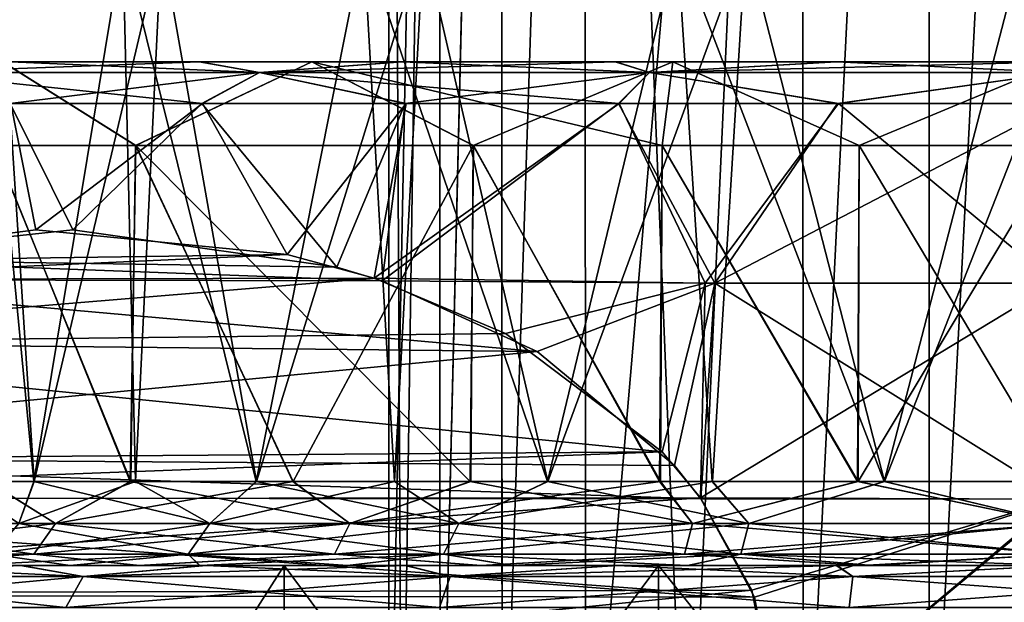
# Model space of a CAD drawing. Header units: metres. Extents: x -90 to 90, y -173 to 74.
# Tile 62 of 256: x -66.2 to -60.33, y 36.78 to 40.25. Entities that reach past the tile are written whole.
import ezdxf

# ---------------------------------------------------------------- set-up
doc = ezdxf.new("R2010")
doc.units = ezdxf.units.M
doc.layers.add('solid_509418', color=7, linetype='CONTINUOUS')

msp = doc.modelspace()

# ---------------------------------------------------------------- linework, layer by layer
at = {"layer": 'solid_509418'}
for points in [[(-64, 50.099998), (-64, 35), (-63.923141, 35, -0.780361)], [(-63.702641, 50.099998, -1.513427), (-64, 50.099998), (-63.923141, 35, -0.780361)], [(-63.702705, 50.099998, 1.513263), (-64, 35), (-64, 50.099998)], [(-63.702705, 50.099998, 1.513263), (-63.923141, 35, 0.780361), (-64, 35)], [(-63.702641, 50.099998, -1.513427), (-63.923141, 35, -0.780361), (-63.695518, 35, -1.530734)], [(-63.702705, 50.099998, 1.513263), (-63.695518, 35, 1.530734), (-63.923141, 35, 0.780361)], [(-63.702705, 50.099998, 1.513263), (-63.332237, 50.099998, 2.212735), (-63.695518, 35, 1.530734)], [(-63.33213, 50.099998, -2.212893), (-63.702641, 50.099998, -1.513427), (-63.695518, 35, -1.530734)], [(-63.33213, 50.099998, -2.212893), (-63.695518, 35, -1.530734), (-63.325878, 35, -2.222281)], [(-63.332237, 50.099998, 2.212735), (-63.325878, 35, 2.222281), (-63.695518, 35, 1.530734)], [(-63.332237, 50.099998, 2.212735), (-62.833145, 50.099998, 2.823702), (-63.325878, 35, 2.222281)], [(-62.833027, 50.099998, -2.823819), (-63.33213, 50.099998, -2.212893), (-63.325878, 35, -2.222281)], [(-62.833027, 50.099998, -2.823819), (-63.325878, 35, -2.222281), (-62.828426, 35, -2.828427)], [(-62.833145, 50.099998, 2.823702), (-62.828426, 35, 2.828427), (-63.325878, 35, 2.222281)], [(-62.833145, 50.099998, 2.823702), (-61.535446, 50.099998, 3.693563), (-62.828426, 35, 2.828427)], [(-61.535294, 50.100002, -3.693626), (-62.833027, 50.099998, -2.823819), (-62.222282, 35, -3.325878)], [(-62.833027, 50.099998, -2.823819), (-62.828426, 35, -2.828427), (-62.222282, 35, -3.325878)], [(-61.535446, 50.099998, 3.693563), (-62.222282, 35, 3.325878), (-62.828426, 35, 2.828427)], [(-61.535294, 50.100002, -3.693626), (-62.222282, 35, -3.325878), (-61.530735, 35, -3.695518)], [(-61.535446, 50.099998, 3.693563), (-61.530735, 35, 3.695518), (-62.222282, 35, 3.325878)], [(-61.535446, 50.099998, 3.693563), (-60.782558, 50.099998, 3.922703), (-61.530735, 35, 3.695518)], [(-60.782394, 50.099998, -3.922736), (-61.535294, 50.100002, -3.693626), (-61.530735, 35, -3.695518)], [(-60.782394, 50.099998, -3.922736), (-61.530735, 35, -3.695518), (-60.780361, 35, -3.923141)], [(-60.782558, 50.099998, 3.922703), (-60.780361, 35, 3.923141), (-61.530735, 35, 3.695518)], [(-60.782558, 50.099998, 3.922703), (-60.000084, 50.099998, 4), (-60.780361, 35, 3.923141)], [(-60.782394, 50.099998, -3.922736), (-60.780361, 35, -3.923141), (-60, 35, -4)], [(-59.999916, 50.099998, -4), (-60.782394, 50.099998, -3.922736), (-60, 35, -4)], [(-60.000084, 50.099998, 4), (-60, 35, 4), (-60.780361, 35, 3.923141)], [(-66.425682, 40.711327, 3.020028), (-66.581505, 37.5, 2.663423), (-66.115845, 37.5, 3.606445)], [(-66.324776, 40.711327, -3.226017), (-66.114944, 37.5, -3.60797), (-66.580894, 37.5, -2.664932)], [(-65.5868, 40.711327, 4.381511), (-66.425682, 40.711327, 3.020028), (-66.115845, 37.5, 3.606445)], [(-66.324776, 40.711327, -3.226017), (-65.355095, 40.711327, -4.661863), (-66.114944, 37.5, -3.60797)], [(-65.5868, 40.711327, 4.381511), (-66.115845, 37.5, 3.606445), (-65.510941, 37.5, 4.476549)], [(-65.355095, 40.711327, -4.661863), (-65.509834, 37.5, -4.477914), (-66.114944, 37.5, -3.60797)], [(-65.5868, 40.711327, 4.381511), (-65.510941, 37.5, 4.476549), (-64.790871, 37.5, 5.239999)], [(-64.151779, 40.711327, 5.75958), (-65.5868, 40.711327, 4.381511), (-64.790871, 37.5, 5.239999)], [(-65.355095, 40.711327, -4.661863), (-64.789589, 37.5, -5.241164), (-65.509834, 37.5, -4.477914)], [(-65.355095, 40.711327, -4.661863), (-63.7948, 40.711327, -6.000791), (-64.789589, 37.5, -5.241164)], [(-64.151779, 40.711327, 5.75958), (-64.790871, 37.5, 5.239999), (-63.967827, 37.5, 5.887814)], [(-63.7948, 40.711327, -6.000791), (-63.966389, 37.5, -5.888782), (-64.789589, 37.5, -5.241164)], [(-64.151779, 40.711327, 5.75958), (-63.967827, 37.5, 5.887814), (-63.055035, 37.5, 6.409116)], [(-62.282948, 40.711327, 6.722957), (-64.151779, 40.711327, 5.75958), (-63.055035, 37.5, 6.409116)], [(-63.7948, 40.711327, -6.000791), (-63.053459, 37.5, -6.409867), (-63.966389, 37.5, -5.888782)], [(-63.7948, 40.711327, -6.000791), (-61.872292, 40.711327, -6.848688), (-63.053459, 37.5, -6.409867)], [(-62.282948, 40.711327, 6.722957), (-63.055035, 37.5, 6.409116), (-62.07407, 37.5, 6.790304)], [(-61.872292, 40.711327, -6.848688), (-62.072399, 37.5, -6.790814), (-63.053459, 37.5, -6.409867)], [(-62.282948, 40.711327, 6.722957), (-62.07407, 37.5, 6.790304), (-61.04858, 37.5, 7.022142)], [(-60.214642, 40.711327, 7.096755), (-62.282948, 40.711327, 6.722957), (-61.04858, 37.5, 7.022142)], [(-61.872292, 40.711327, -6.848688), (-61.04686, 37.5, -7.022399), (-62.072399, 37.5, -6.790814)], [(-61.872292, 40.711327, -6.848688), (-59.785358, 40.711327, -7.096755), (-61.04686, 37.5, -7.022399)], [(-60.214642, 40.711327, 7.096755), (-61.04858, 37.5, 7.022142), (-60.00087, 37.5, 7.1)], [(-59.785358, 40.711327, -7.096755), (-59.99913, 37.5, -7.1), (-61.04686, 37.5, -7.022399)], [(-64.459351, 40, -7.702219), (-67.297577, 40, -7.750854), (-68.220886, 40, -6.76256)], [(-66.302017, 40, -6.284479), (-64.459351, 40, -7.702219), (-68.220886, 40, -6.76256)], [(-64.46006, 40, 7.701807), (-68.218109, 40, 6.765945), (-67.294304, 40, 7.753934)], [(-64.46006, 40, 7.701807), (-66.302582, 40, 6.283917), (-68.218109, 40, 6.765945)], [(-62.307102, 40, -8.595699), (-66.258324, 40, -8.611979), (-67.297577, 40, -7.750854)], [(-64.459351, 40, -7.702219), (-62.307102, 40, -8.595699), (-67.297577, 40, -7.750854)], [(-62.307903, 40, 8.595485), (-67.294304, 40, 7.753934), (-66.254738, 40, 8.614587)], [(-62.307903, 40, 8.595485), (-64.46006, 40, 7.701807), (-67.294304, 40, 7.753934)], [(-66.857956, 39.935413, -8.599603), (-66.258324, 40, -8.611979), (-65.130836, 40, -9.327729)], [(-66.857956, 39.935413, -8.599603), (-65.130836, 40, -9.327729), (-64.772423, 39.935413, -9.910031)], [(-64.772423, 39.935413, 9.910031), (-66.254738, 40, 8.614587), (-66.857956, 39.935413, 8.599603)], [(-65.510094, 39.5, 6.340256), (-66.356529, 39.5, 5.491313), (-66.302582, 40, 6.283917)], [(-66.355965, 39.5, -5.491967), (-65.509476, 39.5, -6.340796), (-66.302017, 40, -6.284479)], [(-65.510094, 39.5, 6.340256), (-66.302582, 40, 6.283917), (-64.46006, 40, 7.701807)], [(-65.509476, 39.5, -6.340796), (-64.459351, 40, -7.702219), (-66.302017, 40, -6.284479)], [(-59.999596, 40, -8.899905), (-65.130836, 40, -9.327729), (-66.258324, 40, -8.611979)], [(-62.307102, 40, -8.595699), (-59.999596, 40, -8.899905), (-66.258324, 40, -8.611979)], [(-60.000404, 40, 8.899905), (-66.254738, 40, 8.614587), (-65.126984, 40, 9.329845)], [(-64.772423, 39.935413, 9.910031), (-65.126984, 40, 9.329845), (-66.254738, 40, 8.614587)], [(-60.000404, 40, 8.899905), (-62.307903, 40, 8.595485), (-66.254738, 40, 8.614587)], [(-63.497417, 39.5, 7.637281), (-65.510094, 39.5, 6.340256), (-64.46006, 40, 7.701807)], [(-65.509476, 39.5, -6.340796), (-63.496616, 39.5, -7.637648), (-64.459351, 40, -7.702219)], [(-54.873013, 40, -9.329845), (-63.923687, 40, -9.896312), (-65.130836, 40, -9.327729)], [(-64.772423, 39.935413, -9.910031), (-65.130836, 40, -9.327729), (-63.923687, 40, -9.896312)], [(-59.999596, 40, -8.899905), (-54.873013, 40, -9.329845), (-65.130836, 40, -9.327729)], [(-65.126984, 40, 9.329845), (-56.076313, 40, 9.896312), (-54.869164, 40, 9.327729)], [(-60.000404, 40, 8.899905), (-65.126984, 40, 9.329845), (-54.869164, 40, 9.327729)], [(-65.126984, 40, 9.329845), (-63.919601, 40, 9.897931), (-56.076313, 40, 9.896312)], [(-64.772423, 39.935413, 9.910031), (-63.919601, 40, 9.897931), (-65.126984, 40, 9.329845)], [(-64.772423, 39.935413, -9.910031), (-63.923687, 40, -9.896312), (-62.651646, 40, -10.310128)], [(-64.772423, 39.935413, -9.910031), (-62.651646, 40, -10.310128), (-62.447575, 39.935413, -10.723529)], [(-62.447575, 39.935413, 10.723529), (-63.919601, 40, 9.897931), (-64.772423, 39.935413, 9.910031)], [(-63.497417, 39.5, 7.637281), (-64.46006, 40, 7.701807), (-62.307903, 40, 8.595485)], [(-62.370792, 39.5, -8.058495), (-62.307102, 40, -8.595699), (-64.459351, 40, -7.702219)], [(-63.496616, 39.5, -7.637648), (-62.370792, 39.5, -8.058495), (-64.459351, 40, -7.702219)], [(-56.080399, 40, -9.897931), (-62.651646, 40, -10.310128), (-63.923687, 40, -9.896312)], [(-54.873013, 40, -9.329845), (-56.080399, 40, -9.897931), (-63.923687, 40, -9.896312)], [(-63.919601, 40, 9.897931), (-57.348354, 40, 10.310128), (-56.076313, 40, 9.896312)], [(-63.919601, 40, 9.897931), (-62.647377, 40, 10.311226), (-57.348354, 40, 10.310128)], [(-62.447575, 39.935413, 10.723529), (-62.647377, 40, 10.311226), (-63.919601, 40, 9.897931)], [(-62.371635, 39.5, 8.058247), (-63.497417, 39.5, 7.637281), (-62.307903, 40, 8.595485)], [(-57.352623, 40, -10.311226), (-61.337063, 40, -10.561348), (-62.651646, 40, -10.310128)], [(-62.447575, 39.935413, -10.723529), (-62.651646, 40, -10.310128), (-61.337063, 40, -10.561348)], [(-56.080399, 40, -9.897931), (-57.352623, 40, -10.311226), (-62.651646, 40, -10.310128)], [(-62.647377, 40, 10.311226), (-58.662937, 40, 10.561348), (-57.348354, 40, 10.310128)], [(-62.647377, 40, 10.311226), (-61.332687, 40, 10.561901), (-58.662937, 40, 10.561348)], [(-62.447575, 39.935413, 10.723529), (-61.332687, 40, 10.561901), (-62.647377, 40, 10.311226)], [(-62.447575, 39.935413, -10.723529), (-61.337063, 40, -10.561348), (-60.002205, 40, -10.64568)], [(-62.447575, 39.935413, -10.723529), (-60.002205, 40, -10.64568), (-60, 39.935413, -10.999305)], [(-60, 39.935413, 10.999305), (-61.332687, 40, 10.561901), (-62.447575, 39.935413, 10.723529)], [(-61.197987, 39.5, 8.314135), (-62.371635, 39.5, 8.058247), (-62.307903, 40, 8.595485)], [(-62.370792, 39.5, -8.058495), (-61.197128, 39.5, -8.314258), (-62.307102, 40, -8.595699)], [(-61.197987, 39.5, 8.314135), (-62.307903, 40, 8.595485), (-60.000404, 40, 8.899905)], [(-61.197128, 39.5, -8.314258), (-59.999596, 40, -8.899905), (-62.307102, 40, -8.595699)], [(-58.667313, 40, -10.561901), (-60.002205, 40, -10.64568), (-61.337063, 40, -10.561348)], [(-57.352623, 40, -10.311226), (-58.667313, 40, -10.561901), (-61.337063, 40, -10.561348)], [(-61.332687, 40, 10.561901), (-59.997795, 40, 10.64568), (-58.662937, 40, 10.561348)], [(-60, 39.935413, 10.999305), (-59.997795, 40, 10.64568), (-61.332687, 40, 10.561901)], [(-60.000431, 39.5, 8.4), (-61.197987, 39.5, 8.314135), (-60.000404, 40, 8.899905)], [(-61.197128, 39.5, -8.314258), (-59.999569, 39.5, -8.4), (-59.999596, 40, -8.899905)], [(-66.857956, 39.935413, 8.599603), (-66.253746, 39.75, 9.420362), (-65.111267, 39.75, 10.086003)], [(-64.772423, 39.935413, 9.910031), (-66.857956, 39.935413, 8.599603), (-65.111267, 39.75, 10.086003)], [(-66.857956, 39.935413, -8.599603), (-64.772423, 39.935413, -9.910031), (-66.257675, 39.75, -9.417748)], [(-64.772423, 39.935413, -9.910031), (-65.115448, 39.75, -10.083883), (-66.257675, 39.75, -9.417748)], [(-64.772423, 39.935413, -9.910031), (-63.90266, 39.75, -10.61234), (-65.115448, 39.75, -10.083883)], [(-64.772423, 39.935413, 9.910031), (-65.111267, 39.75, 10.086003), (-63.898247, 39.75, 10.613962)], [(-64.772423, 39.935413, 9.910031), (-63.898247, 39.75, 10.613962), (-62.628109, 39.75, 10.997526)], [(-62.447575, 39.935413, 10.723529), (-64.772423, 39.935413, 9.910031), (-62.628109, 39.75, 10.997526)], [(-64.772423, 39.935413, -9.910031), (-62.447575, 39.935413, -10.723529), (-63.90266, 39.75, -10.61234)], [(-62.447575, 39.935413, -10.723529), (-62.632694, 39.75, -10.996429), (-63.90266, 39.75, -10.61234)], [(-62.447575, 39.935413, -10.723529), (-61.326279, 39.75, -11.229136), (-62.632694, 39.75, -10.996429)], [(-62.447575, 39.935413, 10.723529), (-62.628109, 39.75, 10.997526), (-61.321598, 39.75, 11.229689)], [(-60, 39.935413, 10.999305), (-62.447575, 39.935413, 10.723529), (-61.321598, 39.75, 11.229689)], [(-62.447575, 39.935413, -10.723529), (-60, 39.935413, -10.999305), (-61.326279, 39.75, -11.229136)], [(-60, 39.935413, -10.999305), (-60.002357, 39.75, -11.307189), (-61.326279, 39.75, -11.229136)], [(-60, 39.935413, 10.999305), (-61.321598, 39.75, 11.229689), (-59.997643, 39.75, 11.307189)], [(-66.253746, 39.75, 9.420362), (-67.570518, 38.809109, 9.485564), (-66.10437, 38.999142, 10.332048)], [(-65.884995, 38.99902, -10.458705), (-67.510704, 38.823421, -9.5201), (-66.257675, 39.75, -9.417748)], [(-65.884995, 38.99902, -10.458705), (-66.257675, 39.75, -9.417748), (-65.115448, 39.75, -10.083883)], [(-65.111267, 39.75, 10.086003), (-66.253746, 39.75, 9.420362), (-66.10437, 38.999142, 10.332048)], [(-65.111267, 39.75, 10.086003), (-66.10437, 38.999142, 10.332048), (-64.606613, 38.851109, 11.196778)], [(-64.310287, 38.776985, -11.367859), (-65.884995, 38.99902, -10.458705), (-65.115448, 39.75, -10.083883)], [(-64.310287, 38.776985, -11.367859), (-65.115448, 39.75, -10.083883), (-63.90266, 39.75, -10.61234)], [(-63.898247, 39.75, 10.613962), (-65.111267, 39.75, 10.086003), (-64.606613, 38.851109, 11.196778)], [(-63.898247, 39.75, 10.613962), (-64.606613, 38.851109, 11.196778), (-64.089096, 38.71109, 11.495568)], [(-64.039825, 38.695297, -11.524013), (-64.310287, 38.776985, -11.367859), (-63.90266, 39.75, -10.61234)], [(-62.628109, 39.75, 10.997526), (-64.089096, 38.71109, 11.495568), (-62.115253, 38.679855, 12.036735)], [(-62.628109, 39.75, 10.997526), (-63.898247, 39.75, 10.613962), (-64.089096, 38.71109, 11.495568)], [(-64.039825, 38.695297, -11.524013), (-63.90266, 39.75, -10.61234), (-62.632694, 39.75, -10.996429)], [(-62.057484, 38.679855, -12.046744), (-64.039825, 38.695297, -11.524013), (-62.632694, 39.75, -10.996429)], [(-62.057484, 38.679855, -12.046744), (-62.632694, 39.75, -10.996429), (-61.326279, 39.75, -11.229136)], [(-61.321598, 39.75, 11.229689), (-62.628109, 39.75, 10.997526), (-62.115253, 38.679855, 12.036735)], [(-61.321598, 39.75, 11.229689), (-62.115253, 38.679855, 12.036735), (-60.029316, 38.679855, 12.221147)], [(-62.057484, 38.679855, -12.046744), (-61.326279, 39.75, -11.229136), (-60.002357, 39.75, -11.307189)], [(-59.970684, 38.679855, -12.221147), (-62.057484, 38.679855, -12.046744), (-60.002357, 39.75, -11.307189)], [(-59.997643, 39.75, 11.307189), (-61.321598, 39.75, 11.229689), (-60.029316, 38.679855, 12.221147)], [(-66.355965, 39.5, -5.491967), (-66.391464, 37.5, -5.450617), (-65.542183, 37.5, -6.312228)], [(-66.356529, 39.5, 5.491313), (-65.538948, 37.5, 6.315063), (-66.388756, 37.5, 5.453787)], [(-65.510094, 39.5, 6.340256), (-65.538948, 37.5, 6.315063), (-66.356529, 39.5, 5.491313)], [(-66.355965, 39.5, -5.491967), (-65.542183, 37.5, -6.312228), (-65.509476, 39.5, -6.340796)], [(-65.509476, 39.5, -6.340796), (-65.542183, 37.5, -6.312228), (-64.57383, 37.5, -7.045574)], [(-65.510094, 39.5, 6.340256), (-64.570229, 37.5, 7.04791), (-65.538948, 37.5, 6.315063)], [(-63.497417, 39.5, 7.637281), (-64.570229, 37.5, 7.04791), (-65.510094, 39.5, 6.340256)], [(-65.509476, 39.5, -6.340796), (-64.57383, 37.5, -7.045574), (-63.515228, 37.5, -7.629099)], [(-65.509476, 39.5, -6.340796), (-63.515228, 37.5, -7.629099), (-63.496616, 39.5, -7.637648)], [(-63.497417, 39.5, 7.637281), (-63.51136, 37.5, 7.63088), (-64.570229, 37.5, 7.04791)], [(-63.496616, 39.5, -7.637648), (-63.515228, 37.5, -7.629099), (-62.38652, 37.5, -8.053851)], [(-63.497417, 39.5, 7.637281), (-62.382442, 37.5, 8.055058), (-63.51136, 37.5, 7.63088)], [(-62.371635, 39.5, 8.058247), (-62.382442, 37.5, 8.055058), (-63.497417, 39.5, 7.637281)], [(-63.496616, 39.5, -7.637648), (-62.38652, 37.5, -8.053851), (-62.370792, 39.5, -8.058495)], [(-62.370792, 39.5, -8.058495), (-62.38652, 37.5, -8.053851), (-61.207409, 37.5, -8.312771)], [(-62.371635, 39.5, 8.058247), (-61.20319, 37.5, 8.313382), (-62.382442, 37.5, 8.055058)], [(-61.197987, 39.5, 8.314135), (-61.20319, 37.5, 8.313382), (-62.371635, 39.5, 8.058247)], [(-62.370792, 39.5, -8.058495), (-61.207409, 37.5, -8.312771), (-61.197128, 39.5, -8.314258)], [(-61.197128, 39.5, -8.314258), (-61.207409, 37.5, -8.312771), (-60.002132, 37.5, -8.4)], [(-60.000431, 39.5, 8.4), (-59.997868, 37.5, 8.4), (-61.20319, 37.5, 8.313382)], [(-60.000431, 39.5, 8.4), (-61.20319, 37.5, 8.313382), (-61.197987, 39.5, 8.314135)], [(-61.197128, 39.5, -8.314258), (-60.002132, 37.5, -8.4), (-59.999569, 39.5, -8.4)], [(-67.570518, 38.809109, 9.485564), (-64.606613, 38.851109, 11.196778), (-66.10437, 38.999142, 10.332048)], [(-64.310287, 38.776985, -11.367859), (-67.510704, 38.823421, -9.5201), (-65.884995, 38.99902, -10.458705)], [(-67.934593, 38.703339, 9.275366), (-64.089096, 38.71109, 11.495568), (-64.606613, 38.851109, 11.196778)], [(-67.934593, 38.703339, 9.275366), (-64.606613, 38.851109, 11.196778), (-67.570518, 38.809109, 9.485564)], [(-64.039825, 38.695297, -11.524013), (-67.937164, 38.702854, -9.273883), (-67.510704, 38.823421, -9.5201)], [(-64.039825, 38.695297, -11.524013), (-67.510704, 38.823421, -9.5201), (-64.310287, 38.776985, -11.367859)], [(-68.806381, 38.318802, 8.772042), (-64.089096, 38.71109, 11.495568), (-67.934593, 38.703339, 9.275366)], [(-68.806381, 38.318802, 8.772042), (-63.304638, 38.380291, 11.948472), (-64.089096, 38.71109, 11.495568)], [(-63.116756, 38.273533, -12.056947), (-68.781319, 38.333118, -8.78651), (-67.937164, 38.702854, -9.273883)], [(-63.116756, 38.273533, -12.056947), (-67.937164, 38.702854, -9.273883), (-64.039825, 38.695297, -11.524013)], [(-63.304638, 38.380291, 11.948472), (-62.115253, 38.679855, 12.036735), (-64.089096, 38.71109, 11.495568)], [(-63.116756, 38.273533, -12.056947), (-64.039825, 38.695297, -11.524013), (-62.057484, 38.679855, -12.046744)], [(-63.304638, 38.380291, 11.948472), (-62.371162, 37.676991, 12.487414), (-62.115253, 38.679855, 12.036735)], [(-63.116756, 38.273533, -12.056947), (-62.057484, 38.679855, -12.046744), (-62.297958, 37.595234, -12.52968)], [(-62.371162, 37.676991, 12.487414), (-62.144085, 37.402035, 12.618518), (-62.115253, 38.679855, 12.036735)], [(-62.297958, 37.595234, -12.52968), (-62.057484, 38.679855, -12.046744), (-62.140789, 37.397259, -12.620421)], [(-62.144085, 37.402035, 12.618518), (-60.029316, 38.679855, 12.221147), (-62.115253, 38.679855, 12.036735)], [(-60.00655, 37.394688, 12.801545), (-60.029316, 38.679855, 12.221147), (-62.144085, 37.402035, 12.618518)], [(-62.140789, 37.397259, -12.620421), (-62.057484, 38.679855, -12.046744), (-59.99345, 37.394688, -12.801545)], [(-59.99345, 37.394688, -12.801545), (-62.057484, 38.679855, -12.046744), (-59.970684, 38.679855, -12.221147)], [(-63.116756, 38.273533, -12.056947), (-69.65654, 37.646713, -8.281202), (-68.781319, 38.333118, -8.78651)], [(-68.806381, 38.318802, 8.772042), (-62.371162, 37.676991, 12.487414), (-63.304638, 38.380291, 11.948472)], [(-68.806381, 38.318802, 8.772042), (-69.678635, 37.622265, 8.268445), (-62.371162, 37.676991, 12.487414)], [(-63.116756, 38.273533, -12.056947), (-62.297958, 37.595234, -12.52968), (-69.65654, 37.646713, -8.281202)], [(-69.859856, 37.396317, 8.163814), (-62.144085, 37.402035, 12.618518), (-62.371162, 37.676991, 12.487414)], [(-69.678635, 37.622265, 8.268445), (-69.859856, 37.396317, 8.163814), (-62.371162, 37.676991, 12.487414)], [(-62.140789, 37.397259, -12.620421), (-69.855644, 37.402458, -8.166248), (-69.65654, 37.646713, -8.281202)], [(-62.297958, 37.595234, -12.52968), (-62.140789, 37.397259, -12.620421), (-69.65654, 37.646713, -8.281202)], [(-67.332626, 37.25, -4.233494), (-65.987061, 37.25, -5.987064), (-66.391464, 37.5, -5.450617)], [(-65.987061, 37.25, 5.987064), (-67.332626, 37.25, 4.233494), (-66.388756, 37.5, 5.453787)], [(-66.20668, 37.250225, 3.583428), (-66.115845, 37.5, 3.606445), (-66.581505, 37.5, 2.663423)], [(-66.20668, 37.250225, -3.583428), (-66.580894, 37.5, -2.664932), (-66.114944, 37.5, -3.60797)], [(-65.987061, 37.25, -5.987064), (-65.542183, 37.5, -6.312228), (-66.391464, 37.5, -5.450617)], [(-65.987061, 37.25, 5.987064), (-66.388756, 37.5, 5.453787), (-65.538948, 37.5, 6.315063)], [(-66.20668, 37.250225, -3.583428), (-66.114944, 37.5, -3.60797), (-65.509834, 37.5, -4.477914)], [(-65.067734, 37.250225, -5.067733), (-66.20668, 37.250225, -3.583428), (-65.509834, 37.5, -4.477914)], [(-66.20668, 37.250225, 3.583428), (-65.067734, 37.250225, 5.067733), (-66.115845, 37.5, 3.606445)], [(-65.067734, 37.250225, 5.067733), (-65.510941, 37.5, 4.476549), (-66.115845, 37.5, 3.606445)], [(-65.987061, 37.25, -5.987064), (-64.23349, 37.25, -7.332626), (-65.542183, 37.5, -6.312228)], [(-65.987061, 37.25, 5.987064), (-65.538948, 37.5, 6.315063), (-64.570229, 37.5, 7.04791)], [(-64.23349, 37.25, 7.332626), (-65.987061, 37.25, 5.987064), (-64.570229, 37.5, 7.04791)], [(-64.23349, 37.25, -7.332626), (-64.57383, 37.5, -7.045574), (-65.542183, 37.5, -6.312228)], [(-65.067734, 37.250225, 5.067733), (-64.790871, 37.5, 5.239999), (-65.510941, 37.5, 4.476549)], [(-65.067734, 37.250225, -5.067733), (-65.509834, 37.5, -4.477914), (-64.789589, 37.5, -5.241164)], [(-65.067734, 37.250225, -5.067733), (-64.789589, 37.5, -5.241164), (-63.966389, 37.5, -5.888782)], [(-63.583427, 37.250225, -6.20668), (-65.067734, 37.250225, -5.067733), (-63.966389, 37.5, -5.888782)], [(-65.067734, 37.250225, 5.067733), (-63.583427, 37.250225, 6.20668), (-64.790871, 37.5, 5.239999)], [(-63.583427, 37.250225, 6.20668), (-63.967827, 37.5, 5.887814), (-64.790871, 37.5, 5.239999)], [(-64.23349, 37.25, -7.332626), (-63.515228, 37.5, -7.629099), (-64.57383, 37.5, -7.045574)], [(-64.23349, 37.25, 7.332626), (-64.570229, 37.5, 7.04791), (-63.51136, 37.5, 7.63088)], [(-64.23349, 37.25, -7.332626), (-62.191418, 37.25, -8.178482), (-63.515228, 37.5, -7.629099)], [(-64.23349, 37.25, 7.332626), (-63.51136, 37.5, 7.63088), (-62.382442, 37.5, 8.055058)], [(-62.191418, 37.25, 8.178482), (-64.23349, 37.25, 7.332626), (-62.382442, 37.5, 8.055058)], [(-63.583427, 37.250225, 6.20668), (-63.055035, 37.5, 6.409116), (-63.967827, 37.5, 5.887814)], [(-63.583427, 37.250225, -6.20668), (-63.966389, 37.5, -5.888782), (-63.053459, 37.5, -6.409867)], [(-63.583427, 37.250225, -6.20668), (-63.053459, 37.5, -6.409867), (-62.072399, 37.5, -6.790814)], [(-61.854919, 37.250225, -6.922652), (-63.583427, 37.250225, -6.20668), (-62.072399, 37.5, -6.790814)], [(-63.583427, 37.250225, 6.20668), (-61.854919, 37.250225, 6.922652), (-63.055035, 37.5, 6.409116)], [(-62.191418, 37.25, -8.178482), (-62.38652, 37.5, -8.053851), (-63.515228, 37.5, -7.629099)], [(-61.854919, 37.250225, 6.922652), (-62.07407, 37.5, 6.790304), (-63.055035, 37.5, 6.409116)], [(-62.191418, 37.25, -8.178482), (-61.207409, 37.5, -8.312771), (-62.38652, 37.5, -8.053851)], [(-62.191418, 37.25, 8.178482), (-62.382442, 37.5, 8.055058), (-61.20319, 37.5, 8.313382)], [(-62.191418, 37.25, -8.178482), (-60, 37.25, -8.466988), (-61.207409, 37.5, -8.312771)], [(-60, 37.25, 8.466988), (-62.191418, 37.25, 8.178482), (-61.20319, 37.5, 8.313382)], [(-61.854919, 37.250225, 6.922652), (-61.04858, 37.5, 7.022142), (-62.07407, 37.5, 6.790304)], [(-61.854919, 37.250225, -6.922652), (-62.072399, 37.5, -6.790814), (-61.04686, 37.5, -7.022399)], [(-60, 37.250225, -7.166856), (-61.854919, 37.250225, -6.922652), (-61.04686, 37.5, -7.022399)], [(-61.854919, 37.250225, 6.922652), (-60, 37.250225, 7.166856), (-61.04858, 37.5, 7.022142)], [(-60, 37.25, -8.466988), (-60.002132, 37.5, -8.4), (-61.207409, 37.5, -8.312771)], [(-60, 37.25, 8.466988), (-61.20319, 37.5, 8.313382), (-59.997868, 37.5, 8.4)], [(-60, 37.250225, 7.166856), (-60.00087, 37.5, 7.1), (-61.04858, 37.5, 7.022142)], [(-60, 37.250225, -7.166856), (-61.04686, 37.5, -7.022399), (-59.99913, 37.5, -7.1)], [(-61.820934, 36.81028, -12.805091), (-70.173302, 36.825352, -7.982847), (-69.855644, 37.402458, -8.166248)], [(-70.17144, 36.830101, 7.983922), (-61.837578, 36.85294, 12.795481), (-62.144085, 37.402035, 12.618518)], [(-70.17144, 36.830101, 7.983922), (-62.144085, 37.402035, 12.618518), (-69.859856, 37.396317, 8.163814)], [(-61.820934, 36.81028, -12.805091), (-69.855644, 37.402458, -8.166248), (-62.140789, 37.397259, -12.620421)], [(-60.00655, 37.394688, 12.801545), (-62.144085, 37.402035, 12.618518), (-61.837578, 36.85294, 12.795481)], [(-61.820934, 36.81028, -12.805091), (-62.140789, 37.397259, -12.620421), (-59.99345, 37.394688, -12.801545)], [(-60.00655, 37.394688, 12.801545), (-61.837578, 36.85294, 12.795481), (-61.669872, 36, 12.892304)], [(-61.820934, 36.81028, -12.805091), (-59.99345, 37.394688, -12.801545), (-61.669872, 36, -12.892304)], [(-60.00655, 37.394688, 12.801545), (-61.669872, 36, 12.892304), (-60, 36, 13)], [(-59.99345, 37.394688, -12.801545), (-60, 36, -13), (-61.669872, 36, -12.892304)], [(-67.491318, 37.066856, -4.325113), (-66.116631, 37.066856, -6.116634), (-67.332626, 37.25, -4.233494)], [(-67.491318, 37.066856, 4.325113), (-67.332626, 37.25, 4.233494), (-65.987061, 37.25, 5.987064)], [(-66.116631, 37.066856, 6.116634), (-67.491318, 37.066856, 4.325113), (-65.987061, 37.25, 5.987064)], [(-66.116631, 37.066856, -6.116634), (-65.987061, 37.25, -5.987064), (-67.332626, 37.25, -4.233494)], [(-66.365288, 37.066986, 3.675), (-65.197235, 37.066986, 5.197235), (-66.20668, 37.250225, 3.583428)], [(-66.365288, 37.066986, -3.675), (-66.20668, 37.250225, -3.583428), (-65.067734, 37.250225, -5.067733)], [(-65.197235, 37.066986, -5.197235), (-66.365288, 37.066986, -3.675), (-65.067734, 37.250225, -5.067733)], [(-65.197235, 37.066986, 5.197235), (-65.067734, 37.250225, 5.067733), (-66.20668, 37.250225, 3.583428)], [(-66.116631, 37.066856, -6.116634), (-64.325111, 37.066856, -7.491316), (-65.987061, 37.25, -5.987064)], [(-66.116631, 37.066856, 6.116634), (-65.987061, 37.25, 5.987064), (-64.23349, 37.25, 7.332626)], [(-64.325111, 37.066856, 7.491316), (-66.116631, 37.066856, 6.116634), (-64.23349, 37.25, 7.332626)], [(-64.325111, 37.066856, -7.491316), (-64.23349, 37.25, -7.332626), (-65.987061, 37.25, -5.987064)], [(-65.197235, 37.066986, 5.197235), (-63.674999, 37.066986, 6.365287), (-65.067734, 37.250225, 5.067733)], [(-65.197235, 37.066986, -5.197235), (-65.067734, 37.250225, -5.067733), (-63.583427, 37.250225, -6.20668)], [(-63.674999, 37.066986, -6.365287), (-65.197235, 37.066986, -5.197235), (-63.583427, 37.250225, -6.20668)], [(-63.674999, 37.066986, 6.365287), (-63.583427, 37.250225, 6.20668), (-65.067734, 37.250225, 5.067733)], [(-64.325111, 37.066856, -7.491316), (-62.238842, 37.066856, -8.355477), (-64.23349, 37.25, -7.332626)], [(-64.325111, 37.066856, 7.491316), (-64.23349, 37.25, 7.332626), (-62.191418, 37.25, 8.178482)], [(-62.238842, 37.066856, 8.355477), (-64.325111, 37.066856, 7.491316), (-62.191418, 37.25, 8.178482)], [(-62.238842, 37.066856, -8.355477), (-62.191418, 37.25, -8.178482), (-64.23349, 37.25, -7.332626)], [(-63.674999, 37.066986, 6.365287), (-61.902321, 37.066986, 7.099555), (-63.583427, 37.250225, 6.20668)], [(-63.674999, 37.066986, -6.365287), (-63.583427, 37.250225, -6.20668), (-61.854919, 37.250225, -6.922652)], [(-61.902321, 37.066986, -7.099555), (-63.674999, 37.066986, -6.365287), (-61.854919, 37.250225, -6.922652)], [(-61.902321, 37.066986, 7.099555), (-61.854919, 37.250225, 6.922652), (-63.583427, 37.250225, 6.20668)], [(-62.238842, 37.066856, -8.355477), (-60, 37.066856, -8.650227), (-62.191418, 37.25, -8.178482)], [(-62.238842, 37.066856, 8.355477), (-62.191418, 37.25, 8.178482), (-60, 37.25, 8.466988)], [(-60, 37.066856, 8.650227), (-62.238842, 37.066856, 8.355477), (-60, 37.25, 8.466988)], [(-60, 37.066856, -8.650227), (-60, 37.25, -8.466988), (-62.191418, 37.25, -8.178482)], [(-61.902321, 37.066986, 7.099555), (-60, 37.066986, 7.35), (-61.854919, 37.250225, 6.922652)], [(-61.902321, 37.066986, -7.099555), (-61.854919, 37.250225, -6.922652), (-60, 37.250225, -7.166856)], [(-60, 37.066986, -7.35), (-61.902321, 37.066986, -7.099555), (-60, 37.250225, -7.166856)], [(-60, 37.066986, 7.35), (-60, 37.250225, 7.166856), (-61.854919, 37.250225, 6.922652)], [(-66.116631, 37.066856, 6.116634), (-67.13308, 37, 5.321483), (-67.491318, 37.066856, 4.325113)], [(-67.491318, 37.066856, -4.325113), (-67.13562, 37, -5.318075), (-66.116631, 37.066856, -6.116634)], [(-66.116631, 37.066856, -6.116634), (-67.13562, 37, -5.318075), (-65.49086, 37, -7.004303)], [(-66.116631, 37.066856, 6.116634), (-65.487289, 37, 7.0071), (-67.13308, 37, 5.321483)], [(-66.365288, 37.066986, 3.675), (-66.546608, 37, 3.860295), (-65.899117, 37, 4.791703)], [(-65.197235, 37.066986, -5.197235), (-65.897942, 37, -4.793149), (-66.545654, 37, -3.861913)], [(-65.197235, 37.066986, -5.197235), (-66.545654, 37, -3.861913), (-66.365288, 37.066986, -3.675)], [(-66.365288, 37.066986, 3.675), (-65.899117, 37, 4.791703), (-65.197235, 37.066986, 5.197235)], [(-64.325111, 37.066856, 7.491316), (-65.487289, 37, 7.0071), (-66.116631, 37.066856, 6.116634)], [(-66.116631, 37.066856, -6.116634), (-65.49086, 37, -7.004303), (-64.325111, 37.066856, -7.491316)], [(-65.197235, 37.066986, 5.197235), (-65.899117, 37, 4.791703), (-65.128326, 37, 5.608944)], [(-65.197235, 37.066986, -5.197235), (-65.126976, 37, -5.610178), (-65.897942, 37, -4.793149)], [(-64.325111, 37.066856, -7.491316), (-65.49086, 37, -7.004303), (-63.454159, 37, -8.20235)], [(-64.325111, 37.066856, 7.491316), (-63.450035, 37, 8.204084), (-65.487289, 37, 7.0071)], [(-63.674999, 37.066986, -6.365287), (-65.126976, 37, -5.610178), (-65.197235, 37.066986, -5.197235)], [(-65.197235, 37.066986, 5.197235), (-65.128326, 37, 5.608944), (-64.247322, 37, 6.302403)], [(-65.197235, 37.066986, 5.197235), (-64.247322, 37, 6.302403), (-63.674999, 37.066986, 6.365287)], [(-63.674999, 37.066986, -6.365287), (-64.245796, 37, -6.303428), (-65.126976, 37, -5.610178)], [(-62.238842, 37.066856, 8.355477), (-63.450035, 37, 8.204084), (-64.325111, 37.066856, 7.491316)], [(-64.325111, 37.066856, -7.491316), (-63.454159, 37, -8.20235), (-62.238842, 37.066856, -8.355477)], [(-63.674999, 37.066986, 6.365287), (-64.247322, 37, 6.302403), (-63.270233, 37, 6.860436)], [(-63.674999, 37.066986, -6.365287), (-63.268562, 37, -6.861231), (-64.245796, 37, -6.303428)], [(-61.902321, 37.066986, -7.099555), (-63.268562, 37, -6.861231), (-63.674999, 37.066986, -6.365287)], [(-63.674999, 37.066986, 6.365287), (-63.270233, 37, 6.860436), (-62.220165, 37, 7.268484)], [(-63.674999, 37.066986, 6.365287), (-62.220165, 37, 7.268484), (-61.902321, 37.066986, 7.099555)], [(-62.238842, 37.066856, -8.355477), (-63.454159, 37, -8.20235), (-61.181393, 37, -8.821134)], [(-62.238842, 37.066856, 8.355477), (-61.176952, 37, 8.821727), (-63.450035, 37, 8.204084)], [(-61.902321, 37.066986, -7.099555), (-62.218399, 37, -7.269023), (-63.268562, 37, -6.861231)], [(-60, 37.066856, 8.650227), (-61.176952, 37, 8.821727), (-62.238842, 37.066856, 8.355477)], [(-62.238842, 37.066856, -8.355477), (-61.181393, 37, -8.821134), (-60, 37.066856, -8.650227)], [(-61.902321, 37.066986, 7.099555), (-62.220165, 37, 7.268484), (-61.12244, 37, 7.516657)], [(-61.902321, 37.066986, -7.099555), (-61.120617, 37, -7.516929), (-62.218399, 37, -7.269023)], [(-60, 37.066986, -7.35), (-61.120617, 37, -7.516929), (-61.902321, 37.066986, -7.099555)], [(-61.902321, 37.066986, 7.099555), (-61.12244, 37, 7.516657), (-60.000919, 37, 7.6)], [(-61.902321, 37.066986, 7.099555), (-60.000919, 37, 7.6), (-60, 37.066986, 7.35)], [(-60, 37.066856, -8.650227), (-61.181393, 37, -8.821134), (-58.823048, 37, -8.821727)], [(-60, 37.066856, 8.650227), (-58.818607, 37, 8.821134), (-61.176952, 37, 8.821727)], [(-60, 37.066986, -7.35), (-59.999081, 37, -7.6), (-61.120617, 37, -7.516929)], [(-65.487289, 37, 7.0071), (-67.183296, 37, 6.957073), (-68.045425, 37, 5.938709)], [(-67.13308, 37, 5.321483), (-65.487289, 37, 7.0071), (-68.045425, 37, 5.938709)], [(-64.245796, 37, -6.303428), (-66.540741, 37, -6.540738), (-68.010735, 37, -4.625)], [(-65.126976, 37, -5.610178), (-64.245796, 37, -6.303428), (-68.010735, 37, -4.625)], [(-65.897942, 37, -4.793149), (-65.126976, 37, -5.610178), (-68.010735, 37, -4.625)], [(-66.545654, 37, -3.861913), (-65.897942, 37, -4.793149), (-68.010735, 37, -4.625)], [(-65.899117, 37, 4.791703), (-68.010735, 37, 4.625), (-66.540741, 37, 6.540738)], [(-65.899117, 37, 4.791703), (-66.546608, 37, 3.860295), (-68.010735, 37, 4.625)], [(-67.672066, 36.933144, 6.796856), (-67.183296, 37, 6.957073), (-66.195137, 37, 7.849723)], [(-65.822533, 36.933144, 8.435397), (-67.672066, 36.933144, 6.796856), (-66.195137, 37, 7.849723)], [(-67.672066, 36.933144, -6.796856), (-65.822533, 36.933144, -8.435397), (-67.179321, 37, -6.961181)], [(-65.487289, 37, 7.0071), (-66.195137, 37, 7.849723), (-67.183296, 37, 6.957073)], [(-65.49086, 37, -7.004303), (-67.179321, 37, -6.961181), (-66.190651, 37, -7.853261)], [(-65.822533, 36.933144, -8.435397), (-66.190651, 37, -7.853261), (-67.179321, 37, -6.961181)], [(-65.49086, 37, -7.004303), (-67.13562, 37, -5.318075), (-67.179321, 37, -6.961181)], [(-66.540741, 37, 6.540738), (-66.540741, 34, 6.540738), (-64.625, 34, 8.010735)], [(-66.540741, 37, 6.540738), (-64.625, 34, 8.010735), (-64.625, 37, 8.010735)], [(-64.625, 37, -8.010735), (-64.625, 34, -8.010735), (-66.540741, 34, -6.540738)], [(-66.540741, 37, -6.540738), (-64.625, 37, -8.010735), (-66.540741, 34, -6.540738)], [(-61.120617, 37, -7.516929), (-64.625, 37, -8.010735), (-66.540741, 37, -6.540738)], [(-62.218399, 37, -7.269023), (-61.120617, 37, -7.516929), (-66.540741, 37, -6.540738)], [(-63.268562, 37, -6.861231), (-62.218399, 37, -7.269023), (-66.540741, 37, -6.540738)], [(-64.245796, 37, -6.303428), (-63.268562, 37, -6.861231), (-66.540741, 37, -6.540738)], [(-63.270233, 37, 6.860436), (-66.540741, 37, 6.540738), (-64.625, 37, 8.010735)], [(-65.128326, 37, 5.608944), (-65.899117, 37, 4.791703), (-66.540741, 37, 6.540738)], [(-64.247322, 37, 6.302403), (-65.128326, 37, 5.608944), (-66.540741, 37, 6.540738)], [(-63.270233, 37, 6.860436), (-64.247322, 37, 6.302403), (-66.540741, 37, 6.540738)], [(-63.450035, 37, 8.204084), (-65.095108, 37, 8.604506), (-66.195137, 37, 7.849723)], [(-65.822533, 36.933144, 8.435397), (-66.195137, 37, 7.849723), (-65.095108, 37, 8.604506)], [(-65.487289, 37, 7.0071), (-63.450035, 37, 8.204084), (-66.195137, 37, 7.849723)], [(-63.454159, 37, -8.20235), (-66.190651, 37, -7.853261), (-65.090157, 37, -8.607434)], [(-65.822533, 36.933144, -8.435397), (-65.090157, 37, -8.607434), (-66.190651, 37, -7.853261)], [(-63.454159, 37, -8.20235), (-65.49086, 37, -7.004303), (-66.190651, 37, -7.853261)], [(-65.822533, 36.933144, 8.435397), (-65.095108, 37, 8.604506), (-63.903324, 37, 9.20668)], [(-63.634621, 36.933144, 9.583704), (-65.822533, 36.933144, 8.435397), (-63.903324, 37, 9.20668)], [(-65.822533, 36.933144, -8.435397), (-63.634621, 36.933144, -9.583704), (-65.090157, 37, -8.607434)], [(-61.176952, 37, 8.821727), (-63.903324, 37, 9.20668), (-65.095108, 37, 8.604506)], [(-63.450035, 37, 8.204084), (-61.176952, 37, 8.821727), (-65.095108, 37, 8.604506)], [(-61.181393, 37, -8.821134), (-65.090157, 37, -8.607434), (-63.898029, 37, -9.208924)], [(-63.634621, 36.933144, -9.583704), (-63.898029, 37, -9.208924), (-65.090157, 37, -8.607434)], [(-61.181393, 37, -8.821134), (-63.454159, 37, -8.20235), (-65.090157, 37, -8.607434)], [(-64.625, 37, 8.010735), (-64.625, 34, 8.010735), (-62.394077, 34, 8.934813)], [(-64.625, 37, 8.010735), (-62.394077, 34, 8.934813), (-62.394077, 37, 8.934813)], [(-62.394077, 37, -8.934813), (-62.394077, 34, -8.934813), (-64.625, 34, -8.010735)], [(-64.625, 37, -8.010735), (-62.394077, 37, -8.934813), (-64.625, 34, -8.010735)], [(-64.625, 37, -8.010735), (-55.375, 37, -8.010735), (-57.605923, 37, -8.934813)], [(-61.120617, 37, -7.516929), (-55.375, 37, -8.010735), (-64.625, 37, -8.010735)], [(-64.625, 37, -8.010735), (-57.605923, 37, -8.934813), (-62.394077, 37, -8.934813)], [(-64.625, 37, 8.010735), (-62.394077, 37, 8.934813), (-55.375, 37, 8.010735)], [(-58.879383, 37, 7.516929), (-64.625, 37, 8.010735), (-55.375, 37, 8.010735)], [(-62.220165, 37, 7.268484), (-63.270233, 37, 6.860436), (-64.625, 37, 8.010735)], [(-61.12244, 37, 7.516657), (-62.220165, 37, 7.268484), (-64.625, 37, 8.010735)], [(-60.000919, 37, 7.6), (-61.12244, 37, 7.516657), (-64.625, 37, 8.010735)], [(-58.879383, 37, 7.516929), (-60.000919, 37, 7.6), (-64.625, 37, 8.010735)], [(-56.101971, 37, 9.208924), (-62.642483, 37, 9.644519), (-63.903324, 37, 9.20668)], [(-63.634621, 36.933144, 9.583704), (-63.903324, 37, 9.20668), (-62.642483, 37, 9.644519)], [(-61.176952, 37, 8.821727), (-56.101971, 37, 9.208924), (-63.903324, 37, 9.20668)], [(-63.898029, 37, -9.208924), (-57.357517, 37, -9.644519), (-56.096676, 37, -9.20668)], [(-58.823048, 37, -8.821727), (-63.898029, 37, -9.208924), (-56.096676, 37, -9.20668)], [(-63.898029, 37, -9.208924), (-62.636948, 37, -9.646033), (-57.357517, 37, -9.644519)], [(-63.634621, 36.933144, -9.583704), (-62.636948, 37, -9.646033), (-63.898029, 37, -9.208924)], [(-58.823048, 37, -8.821727), (-61.181393, 37, -8.821134), (-63.898029, 37, -9.208924)], [(-63.634621, 36.933144, 9.583704), (-62.642483, 37, 9.644519), (-61.334759, 37, 9.910509)], [(-61.235474, 36.933144, 10.17504), (-63.634621, 36.933144, 9.583704), (-61.334759, 37, 9.910509)], [(-63.634621, 36.933144, -9.583704), (-61.235474, 36.933144, -10.17504), (-62.636948, 37, -9.646033)], [(-57.363052, 37, 9.646033), (-61.334759, 37, 9.910509), (-62.642483, 37, 9.644519)], [(-56.101971, 37, 9.208924), (-57.363052, 37, 9.646033), (-62.642483, 37, 9.644519)], [(-62.636948, 37, -9.646033), (-58.665241, 37, -9.910509), (-57.357517, 37, -9.644519)], [(-62.636948, 37, -9.646033), (-61.329079, 37, -9.911273), (-58.665241, 37, -9.910509)], [(-61.235474, 36.933144, -10.17504), (-61.329079, 37, -9.911273), (-62.636948, 37, -9.646033)], [(-62.394077, 37, 8.934813), (-62.394077, 34, 8.934813), (-60, 34, 9.25)], [(-62.394077, 37, 8.934813), (-60, 34, 9.25), (-60, 37, 9.25)], [(-60, 37, -9.25), (-60, 34, -9.25), (-62.394077, 34, -8.934813)], [(-62.394077, 37, -8.934813), (-60, 37, -9.25), (-62.394077, 34, -8.934813)], [(-62.394077, 37, -8.934813), (-57.605923, 37, -8.934813), (-60, 37, -9.25)], [(-62.394077, 37, 8.934813), (-57.605923, 37, 8.934813), (-55.375, 37, 8.010735)], [(-62.394077, 37, 8.934813), (-60, 37, 9.25), (-57.605923, 37, 8.934813)], [(-58.670921, 37, 9.911273), (-60.002869, 37, 10), (-61.334759, 37, 9.910509)], [(-61.235474, 36.933144, 10.17504), (-61.334759, 37, 9.910509), (-60.002869, 37, 10)], [(-57.363052, 37, 9.646033), (-58.670921, 37, 9.911273), (-61.334759, 37, 9.910509)], [(-61.329079, 37, -9.911273), (-59.997131, 37, -10), (-58.665241, 37, -9.910509)], [(-61.235474, 36.933144, -10.17504), (-59.997131, 37, -10), (-61.329079, 37, -9.911273)], [(-58.764526, 36.933144, 10.17504), (-61.235474, 36.933144, 10.17504), (-60.002869, 37, 10)], [(-61.235474, 36.933144, -10.17504), (-58.764526, 36.933144, -10.17504), (-59.997131, 37, -10)], [(-61.176952, 37, 8.821727), (-58.818607, 37, 8.821134), (-56.101971, 37, 9.208924)], [(-61.120617, 37, -7.516929), (-59.999081, 37, -7.6), (-55.375, 37, -8.010735)], [(-67.809219, 36.75, -6.918367), (-65.926628, 36.75, -8.586201), (-67.672066, 36.933144, -6.796856)], [(-67.809219, 36.75, 6.918367), (-67.672066, 36.933144, 6.796856), (-65.822533, 36.933144, 8.435397)], [(-65.926628, 36.75, 8.586201), (-67.809219, 36.75, 6.918367), (-65.822533, 36.933144, 8.435397)], [(-65.926628, 36.75, -8.586201), (-65.822533, 36.933144, -8.435397), (-67.672066, 36.933144, -6.796856)], [(-65.926628, 36.75, -8.586201), (-63.699596, 36.75, -9.755036), (-65.822533, 36.933144, -8.435397)], [(-65.926628, 36.75, 8.586201), (-65.822533, 36.933144, 8.435397), (-63.634621, 36.933144, 9.583704)], [(-63.699596, 36.75, 9.755036), (-65.926628, 36.75, 8.586201), (-63.634621, 36.933144, 9.583704)], [(-63.699596, 36.75, -9.755036), (-63.634621, 36.933144, -9.583704), (-65.822533, 36.933144, -8.435397)], [(-63.699596, 36.75, -9.755036), (-61.257561, 36.75, -10.356944), (-63.634621, 36.933144, -9.583704)], [(-63.699596, 36.75, 9.755036), (-63.634621, 36.933144, 9.583704), (-61.235474, 36.933144, 10.17504)], [(-61.257561, 36.75, 10.356944), (-63.699596, 36.75, 9.755036), (-61.235474, 36.933144, 10.17504)], [(-61.257561, 36.75, -10.356944), (-61.235474, 36.933144, -10.17504), (-63.634621, 36.933144, -9.583704)], [(-61.257561, 36.75, -10.356944), (-58.742439, 36.75, -10.356944), (-61.235474, 36.933144, -10.17504)], [(-61.257561, 36.75, 10.356944), (-61.235474, 36.933144, 10.17504), (-58.764526, 36.933144, 10.17504)], [(-58.742439, 36.75, 10.356944), (-61.257561, 36.75, 10.356944), (-58.764526, 36.933144, 10.17504)], [(-58.742439, 36.75, -10.356944), (-58.764526, 36.933144, -10.17504), (-61.235474, 36.933144, -10.17504)], [(-70.330124, 36, 7.892305), (-61.669872, 36, 12.892304), (-61.837578, 36.85294, 12.795481)], [(-70.17144, 36.830101, 7.983922), (-70.330124, 36, 7.892305), (-61.837578, 36.85294, 12.795481)], [(-61.669872, 36, -12.892304), (-70.330124, 36, -7.892305), (-70.173302, 36.825352, -7.982847)], [(-61.820934, 36.81028, -12.805091), (-61.669872, 36, -12.892304), (-70.173302, 36.825352, -7.982847)]]:
    msp.add_3dface(points, dxfattribs=at)

doc.saveas('drawing.dxf')
